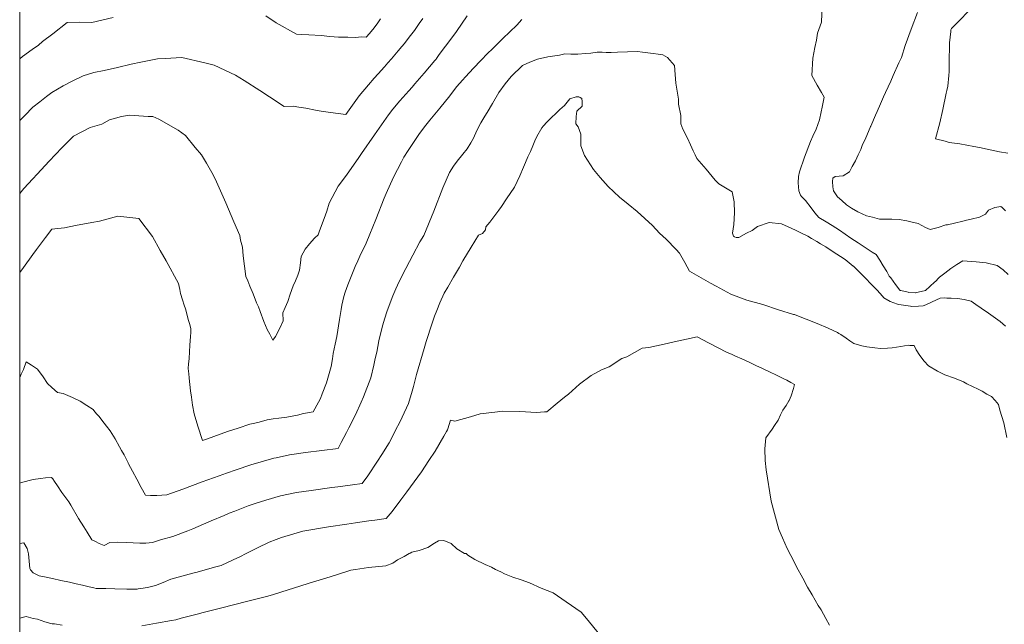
# Model space of a CAD drawing. Header units: inches. Extents: x 11351264 to 11356330, y 6702313 to 6706468.
# Tile 2 of 160: x 11351264 to 11351765, y 6702656 to 6702963. Entities that reach past the tile are written whole.
import ezdxf

# ---------------------------------------------------------------- set-up
doc = ezdxf.new("R2010")
doc.units = ezdxf.units.IN
doc.header["$MEASUREMENT"] = 0
doc.layers.add('Shumate_Contours_clip1', color=7, linetype='Continuous', lineweight=0)
doc.layers.add('Shumate_Parcels_clip1', color=7, linetype='Continuous', lineweight=0)

msp = doc.modelspace()

# ---------------------------------------------------------------- linework, layer by layer
at = {"layer": 'Shumate_Contours_clip1'}
for points, elevation in [([(11351767.12, 6702833.82), (11351764.6, 6702836.12), (11351761.49, 6702838.4), (11351755.87, 6702839.65), (11351750.91, 6702840.28), (11351744.13, 6702840.63), (11351741.03, 6702838.87), (11351737.94, 6702836.84), (11351734.85, 6702834.5), (11351732.22, 6702832.35), (11351731.86, 6702832.1), (11351730.09, 6702830.25), (11351729.76, 6702830.02), (11351727.25, 6702827.71), (11351725.05, 6702825.67), (11351722.92, 6702825.14), (11351720.47, 6702824.54), (11351720.06, 6702824.4), (11351719.87, 6702824.37), (11351716.53, 6702824.65), (11351716.33, 6702824.69), (11351712.52, 6702825.56), (11351712.28, 6702825.69), (11351712.09, 6702825.83), (11351709.91, 6702828.74), (11351708.67, 6702830.36), (11351707.44, 6702831.98), (11351707.26, 6702832.21), (11351706.64, 6702832.97), (11351705.35, 6702835.23), (11351703.6, 6702838.12), (11351701.84, 6702841.01), (11351700.04, 6702843.88), (11351697.94, 6702845.14), (11351694.36, 6702847.43), (11351690.76, 6702849.8), (11351687.17, 6702852.24), (11351681.42, 6702856.33), (11351677.66, 6702858.67), (11351674.62, 6702860.49), (11351670.78, 6702862.79), (11351668.83, 6702865.11), (11351666.92, 6702867.59), (11351664.04, 6702871.42), (11351662.07, 6702873.5), (11351661.58, 6702874.13), (11351660.59, 6702876.23), (11351660.36, 6702880.31), (11351660.56, 6702883.58), (11351661, 6702885.96), (11351663.56, 6702893.42), (11351666.6, 6702901.37), (11351667.8, 6702904.02), (11351669.41, 6702907.6), (11351671.13, 6702912.32), (11351671.99, 6702916.4), (11351672.57, 6702918.9), (11351673.57, 6702923.93), (11351672.12, 6702926.37), (11351669.98, 6702930), (11351667.23, 6702934.93), (11351667.85, 6702943.75), (11351668.75, 6702949.26), (11351669.68, 6702952.96), (11351670.23, 6702956.48), (11351672.12, 6702962.13), (11351672.6, 6702970.43)], 1386), ([(11351492, 6702965.28), (11351486.6, 6702957.29), (11351484.21, 6702954.09), (11351477.77, 6702945.56), (11351476.37, 6702943.58), (11351476.15, 6702943.29), (11351476, 6702943.1), (11351475.81, 6702942.87), (11351475.49, 6702942.49), (11351470.08, 6702936.06), (11351465.38, 6702930.71), (11351463.96, 6702929.08), (11351462.24, 6702927.11), (11351457.82, 6702922.12), (11351454.24, 6702917.75), (11351451.95, 6702914.98), (11351449.6, 6702911.6), (11351444.91, 6702904.71), (11351438.29, 6702895.26), (11351436.88, 6702893.21), (11351430.61, 6702884.31), (11351426.4, 6702878.67), (11351421.84, 6702870), (11351420.59, 6702865.99), (11351419.29, 6702862.2), (11351417.95, 6702858.6), (11351416.71, 6702855.44), (11351416.15, 6702854), (11351414.38, 6702852.25), (11351411.84, 6702849.38), (11351409.53, 6702846.6), (11351407.63, 6702842.92), (11351407.21, 6702839.61), (11351406.69, 6702836.04), (11351405.92, 6702833.37), (11351404.73, 6702830.56), (11351403.55, 6702827.94), (11351401.98, 6702823.8), (11351400.77, 6702820.08), (11351399.38, 6702816.92), (11351398.18, 6702814.21), (11351398.45, 6702810.19), (11351396.53, 6702806.14), (11351394.47, 6702802.25), (11351393.17, 6702800.35), (11351391.55, 6702803.39), (11351390.25, 6702805.86), (11351388.63, 6702809.84), (11351386.68, 6702814.87), (11351385.79, 6702817.26), (11351384.88, 6702819.42), (11351383.07, 6702823.88), (11351381.45, 6702827.78), (11351380.4, 6702830.48), (11351379.46, 6702832.8), (11351378.73, 6702837.97), (11351378.1, 6702843.33), (11351377.7, 6702847.64), (11351376.79, 6702851.17), (11351376.41, 6702853.61), (11351373.34, 6702860.59), (11351369.28, 6702870.14), (11351364.45, 6702880.87), (11351362.81, 6702884.45), (11351359.48, 6702890.39), (11351356.81, 6702894.67), (11351353.65, 6702898.41), (11351348.8, 6702904.51), (11351345.06, 6702907.12), (11351335.09, 6702912.81), (11351332.04, 6702914.12), (11351329.69, 6702914.15), (11351320.2, 6702914.69), (11351316.24, 6702914.02), (11351310.15, 6702912.4), (11351306.12, 6702910.26), (11351300.29, 6702908.49), (11351291.69, 6702904.14), (11351287.84, 6702900.23), (11351285.91, 6702898.15), (11351279.37, 6702891.39), (11351273.33, 6702884.81), (11351271.08, 6702882.44), (11351266.55, 6702877.42), (11351264.41, 6702875.02)], 1388), ([(11351447.92, 6702963.77), (11351446.53, 6702961.74), (11351444.77, 6702959.24), (11351442.23, 6702956.35), (11351440.59, 6702954.5), (11351438.32, 6702954.62), (11351435.18, 6702954.24), (11351431.35, 6702954.36), (11351429.07, 6702954.45), (11351426.56, 6702954.37), (11351422.17, 6702954.75), (11351417.66, 6702955.29), (11351411.44, 6702955.6), (11351407.79, 6702955.78), (11351405.11, 6702955.96), (11351394.78, 6702961.79), (11351389.56, 6702965.33)], 1392), ([(11351765.74, 6702866.14), (11351764.02, 6702867.8), (11351763.34, 6702868.4), (11351760.3, 6702867.8), (11351757.1, 6702866.55), (11351755.54, 6702864.4), (11351752.48, 6702862.91), (11351748.25, 6702861.91), (11351745.96, 6702861.36), (11351744.01, 6702860.88), (11351739.76, 6702859.85), (11351736.33, 6702859.03), (11351735.71, 6702859.07), (11351735.35, 6702859.03), (11351731.5, 6702857.73), (11351729.49, 6702857.15), (11351727.48, 6702856.65), (11351725.03, 6702857.64), (11351723.24, 6702858.65), (11351721.43, 6702859.61), (11351717.69, 6702860.51), (11351715.54, 6702861.02), (11351711.61, 6702861.79), (11351708.01, 6702861.9), (11351704.54, 6702861.87), (11351701.63, 6702861.83), (11351698.08, 6702862.84), (11351695.1, 6702863.62), (11351690.6, 6702865.64), (11351687.43, 6702867.46), (11351684.92, 6702869.15), (11351682.5, 6702871.45), (11351680.35, 6702873.32), (11351679.65, 6702874.31), (11351678.22, 6702876.23), (11351678.01, 6702878.26), (11351677.77, 6702880.98), (11351677.88, 6702882.68), (11351679.11, 6702883.64), (11351683.23, 6702883.92), (11351686.35, 6702885.9), (11351687.85, 6702888.63), (11351689.46, 6702891.57), (11351690.85, 6702894.59), (11351692.14, 6702897.36), (11351692.95, 6702899.27), (11351694.69, 6702903.18), (11351696.96, 6702908.55), (11351697.17, 6702909), (11351697.22, 6702909.16), (11351699.67, 6702914.81), (11351700.46, 6702916.65), (11351702.17, 6702920.6), (11351703.74, 6702924.07), (11351704.75, 6702926.37), (11351707.42, 6702932.13), (11351708.68, 6702935), (11351711.52, 6702941.42), (11351712.94, 6702944.16), (11351714.76, 6702950.19), (11351717.72, 6702958.49), (11351720.94, 6702966.92)], 1388), ([(11351766.93, 6702895.44), (11351762.64, 6702896.09), (11351752.57, 6702898.31), (11351749.61, 6702898.78), (11351742.57, 6702900.22), (11351737.14, 6702900.89), (11351735.09, 6702901.57), (11351730.23, 6702902.77), (11351732.34, 6702910.94), (11351733.91, 6702917.6), (11351735.66, 6702926.03), (11351735.93, 6702927.38), (11351736.39, 6702929.56), (11351736.88, 6702934.96), (11351737.06, 6702936.95), (11351737.2, 6702944.21), (11351737.21, 6702948.28), (11351737.36, 6702951.47), (11351737.91, 6702957.33), (11351738, 6702958.15), (11351738.23, 6702958.89), (11351742.33, 6702962.99), (11351746.96, 6702967.59)], 1390), ([(11351311.9, 6702964.48), (11351301.09, 6702961.84), (11351294.76, 6702961.98), (11351288.58, 6702961.83), (11351281.28, 6702956.19), (11351276.08, 6702952.24), (11351274.01, 6702950.29), (11351270.71, 6702948.18), (11351265.89, 6702944.57), (11351264.41, 6702943.45)], 1392), ([(11351469.36, 6702963.89), (11351467.64, 6702961.33), (11351465.15, 6702957.76), (11351462.53, 6702954.37), (11351460.17, 6702951.28), (11351458.82, 6702949.71), (11351456.97, 6702947.56), (11351453.46, 6702943.45), (11351451.63, 6702941.37), (11351449.86, 6702939.34), (11351446.72, 6702935.82), (11351444.69, 6702933.55), (11351441.77, 6702930.27), (11351437.05, 6702924.66), (11351430.21, 6702915.15), (11351422.45, 6702916.06), (11351417.73, 6702916.87), (11351414.79, 6702917.35), (11351409.96, 6702918.37), (11351406.34, 6702918.88), (11351403.43, 6702919.37), (11351398.86, 6702919.16), (11351391.41, 6702924.1), (11351386.55, 6702927.32), (11351378.49, 6702932.48), (11351374.18, 6702935.09), (11351363.26, 6702940.17), (11351358.57, 6702941.45), (11351346.95, 6702944.03), (11351338.37, 6702943.54), (11351334.5, 6702943.38), (11351326, 6702941.69), (11351321.03, 6702940.69), (11351314.14, 6702939.01), (11351307.33, 6702937.54), (11351302.19, 6702936.5), (11351296.77, 6702934.8), (11351291.35, 6702932.31), (11351286.55, 6702929.73), (11351280.72, 6702926.33), (11351277.99, 6702924.21), (11351274.63, 6702921.49), (11351271.09, 6702918.77), (11351267.05, 6702914.55), (11351264.45, 6702912.03), (11351264.41, 6702911.98)], 1390), ([(11351519.74, 6702963.39), (11351517.26, 6702960.48), (11351510.13, 6702953.79), (11351504.67, 6702948.36), (11351502.5, 6702946.29), (11351498.86, 6702942.54), (11351495.22, 6702938.72), (11351491.2, 6702934.21), (11351489.66, 6702932.54), (11351486.75, 6702929.34), (11351482.45, 6702923.81), (11351480.91, 6702921.85), (11351478.06, 6702918.38), (11351475.53, 6702915.24), (11351472.99, 6702912.26), (11351470.28, 6702908.87), (11351467.46, 6702904.9), (11351462.04, 6702896.73), (11351459.84, 6702893.35), (11351458.67, 6702891.09), (11351454.54, 6702883.24), (11351450.72, 6702874.86), (11351449.73, 6702872.56), (11351445.48, 6702861.71), (11351442.51, 6702854.31), (11351440.63, 6702849.63), (11351437.44, 6702843.09), (11351436.39, 6702840.66), (11351435.03, 6702837.79), (11351433.25, 6702833.59), (11351431.25, 6702828.56), (11351429.94, 6702824.8), (11351429.2, 6702822.55), (11351428.31, 6702818.22), (11351427.89, 6702816.03), (11351427.03, 6702810.91), (11351425.67, 6702802.28), (11351424.91, 6702798.35), (11351423.84, 6702793.58), (11351423.49, 6702790.85), (11351422.83, 6702787.04), (11351420.43, 6702778.74), (11351418.29, 6702773.04), (11351417.39, 6702770.78), (11351416.39, 6702768.89), (11351413.6, 6702763.92), (11351408.77, 6702763.04), (11351405.72, 6702762.3), (11351400.25, 6702761.26), (11351396.19, 6702760.72), (11351393.32, 6702760.42), (11351390.19, 6702759.85), (11351386.18, 6702758.75), (11351383.96, 6702758.22), (11351381.5, 6702757.68), (11351375.46, 6702755.69), (11351370.65, 6702754.05), (11351366.4, 6702752.52), (11351359.93, 6702750.25), (11351357.32, 6702749.32), (11351355.07, 6702756.6), (11351353.1, 6702762.87), (11351352.35, 6702767.33), (11351351.76, 6702771.3), (11351351.33, 6702774.52), (11351350.99, 6702777.78), (11351350.65, 6702781.04), (11351350.4, 6702783.45), (11351350.32, 6702784.5), (11351350.15, 6702786.06), (11351350.2, 6702788.18), (11351350.68, 6702791.07), (11351350.83, 6702794.44), (11351350.99, 6702797.8), (11351351.25, 6702802.17), (11351351.38, 6702804.27), (11351351.52, 6702805.81), (11351351.43, 6702806.17), (11351350.87, 6702808.25), (11351350.25, 6702810.42), (11351348.67, 6702816.31), (11351348.09, 6702818.23), (11351347.23, 6702820.93), (11351346.27, 6702824.1), (11351345.92, 6702826.19), (11351345.1, 6702829.21), (11351338.93, 6702840.62), (11351335.92, 6702846.04), (11351331.97, 6702853.14), (11351325, 6702862.26), (11351314.25, 6702863.4), (11351305.05, 6702860.87), (11351301.15, 6702860.13), (11351292.73, 6702858.6), (11351287.16, 6702857.47), (11351283.79, 6702857.14), (11351280.79, 6702856.74), (11351277.55, 6702852.58), (11351273.04, 6702846.5), (11351271.14, 6702843.98), (11351266.38, 6702837.38), (11351264.41, 6702834.69)], 1386), ([(11351765.71, 6702807.56), (11351763.1, 6702809.9), (11351757.18, 6702814.13), (11351753.48, 6702816.59), (11351750.64, 6702818.53), (11351748.37, 6702820.15), (11351744.8, 6702821.05), (11351741.44, 6702821.47), (11351738.14, 6702821.77), (11351735.92, 6702821.77), (11351734.65, 6702821.91), (11351732.51, 6702821.77), (11351728.42, 6702819.91), (11351725.28, 6702818.35), (11351723.95, 6702817.78), (11351721.55, 6702817.68), (11351718.19, 6702817.51), (11351717.51, 6702817.58), (11351713.88, 6702818.19), (11351711.56, 6702818.58), (11351710.85, 6702818.7), (11351707.07, 6702819.98), (11351703.91, 6702821.96), (11351703.2, 6702822.7), (11351700.46, 6702825.81), (11351697.5, 6702828.88), (11351694.52, 6702831.93), (11351691.52, 6702834.96), (11351688.67, 6702837.77), (11351688.52, 6702837.93), (11351688.34, 6702838.07), (11351684.28, 6702841.33), (11351677.67, 6702845.67), (11351674.4, 6702847.82), (11351671.67, 6702849.41), (11351669.82, 6702850.6), (11351667.12, 6702852.04), (11351665.29, 6702853.18), (11351661.35, 6702855.17), (11351659.04, 6702856.33), (11351655.3, 6702858.02), (11351651.88, 6702859.51), (11351645.61, 6702860.13), (11351639.72, 6702858.14), (11351636.96, 6702856.15), (11351634.03, 6702854.81), (11351630.21, 6702852.56), (11351628.83, 6702852.56), (11351627.97, 6702852.9), (11351627.45, 6702853.19), (11351626.89, 6702854.82), (11351627.61, 6702859.13), (11351627.97, 6702865.08), (11351627.82, 6702870.73), (11351626.75, 6702875.8), (11351623.33, 6702877.75), (11351619.98, 6702879.83), (11351618.18, 6702881.8), (11351616.63, 6702883.58), (11351613.48, 6702887.28), (11351608.8, 6702892.77), (11351607.91, 6702894.65), (11351606.98, 6702896.61), (11351605.55, 6702899.67), (11351603.99, 6702903.01), (11351601.64, 6702907.64), (11351600.72, 6702910.33), (11351600.58, 6702914.61), (11351599.53, 6702920.42), (11351599.45, 6702922.96), (11351598.15, 6702931.09), (11351597.78, 6702935.43), (11351597.39, 6702939.95), (11351593.89, 6702944.11), (11351591.43, 6702945.42), (11351589.09, 6702945.84), (11351586.52, 6702946.13), (11351583.94, 6702946.55), (11351581.15, 6702946.87), (11351578.6, 6702947.12), (11351568.38, 6702946.88), (11351565.19, 6702946.71), (11351562.64, 6702946.6), (11351560.58, 6702946.72), (11351558.08, 6702946.72), (11351554.81, 6702946.29), (11351552.16, 6702946.13), (11351548.24, 6702945.84), (11351544.69, 6702945.86), (11351541.74, 6702945.91), (11351538.96, 6702945.24), (11351532.99, 6702944.4), (11351527.82, 6702943.29), (11351523.91, 6702941.77), (11351520.21, 6702939.99), (11351514.39, 6702934.5), (11351511.31, 6702930.62), (11351508.02, 6702926.37), (11351504.94, 6702920.67), (11351502.21, 6702916.09), (11351500.99, 6702914.2), (11351498.87, 6702910.92), (11351496.95, 6702906.89), (11351495.17, 6702903.09), (11351493.78, 6702900.65), (11351492.05, 6702897.64), (11351489.77, 6702895.02), (11351486.86, 6702891.32), (11351485.01, 6702888.81), (11351482.95, 6702885.61), (11351479.6, 6702877.8), (11351474.99, 6702866.02), (11351469.9, 6702853.63), (11351467.98, 6702850.3), (11351464.39, 6702843.57), (11351459.02, 6702833.56), (11351456.51, 6702828.3), (11351455.68, 6702826.47), (11351454.17, 6702822.97), (11351452.83, 6702819.4), (11351451.16, 6702814.69), (11351450.1, 6702811.56), (11351448.85, 6702807.71), (11351447.1, 6702799.95), (11351445.96, 6702794.23), (11351445.26, 6702791.01), (11351444.6, 6702787.64), (11351442.99, 6702781.21), (11351439.31, 6702771.62), (11351438.09, 6702768.77), (11351435.13, 6702762.38), (11351431.86, 6702755.82), (11351430.61, 6702753.36), (11351427.85, 6702748.28), (11351426.33, 6702745.23), (11351418.06, 6702744.18), (11351409.73, 6702743.21), (11351401.57, 6702742.01), (11351394.78, 6702740.61), (11351393.66, 6702740.39), (11351388.43, 6702738.84), (11351381.9, 6702736.95), (11351374.58, 6702734.46), (11351369.64, 6702732.76), (11351365.88, 6702731.41), (11351357.25, 6702728.31), (11351347.44, 6702724.67), (11351339.28, 6702721.64), (11351334.21, 6702721.46), (11351330.88, 6702721.46), (11351328.37, 6702721.48), (11351326.14, 6702725.52), (11351323.97, 6702729.61), (11351321.82, 6702733.72), (11351319.82, 6702737.55), (11351319.66, 6702737.86), (11351319.64, 6702737.9), (11351319.59, 6702737.99), (11351317.47, 6702742.01), (11351316.2, 6702744.34), (11351315.23, 6702746.15), (11351312.91, 6702750.22), (11351310.46, 6702754.19), (11351308.64, 6702756.61), (11351306.22, 6702759.72), (11351304.78, 6702761.5), (11351303.66, 6702762.82), (11351302.69, 6702764.01), (11351301.85, 6702765.15), (11351298.61, 6702767.18), (11351295.22, 6702769.32), (11351291.33, 6702771.21), (11351286.48, 6702773.26), (11351283.64, 6702773.79), (11351280.73, 6702776.29), (11351278.59, 6702778.39), (11351276.35, 6702781.64), (11351273.48, 6702785.58), (11351270.33, 6702787.65), (11351267.68, 6702789.28), (11351266.4, 6702785.38), (11351265.12, 6702783.1), (11351264.41, 6702781.3)], 1384), ([(11351766.44, 6702750.84), (11351764.89, 6702758.41), (11351762.86, 6702764.74), (11351762.21, 6702767.68), (11351760.55, 6702769.72), (11351758.65, 6702771.65), (11351756.26, 6702772.98), (11351753.98, 6702774.35), (11351751.8, 6702775.48), (11351746.15, 6702778.22), (11351744.33, 6702779.23), (11351739.89, 6702781.01), (11351734.84, 6702782.75), (11351731.24, 6702784.66), (11351726.63, 6702787.32), (11351724.33, 6702789.72), (11351722.28, 6702792.5), (11351720.36, 6702795.46), (11351719.29, 6702797.58), (11351717.69, 6702797.67), (11351717.41, 6702797.72), (11351717.09, 6702797.73), (11351716.25, 6702797.74), (11351712.5, 6702797.07), (11351710.32, 6702796.73), (11351708.1, 6702796.45), (11351705.83, 6702796.26), (11351702.2, 6702796.08), (11351699.27, 6702796.4), (11351695.3, 6702797.05), (11351692.63, 6702797.51), (11351688.65, 6702798.73), (11351686.59, 6702799.96), (11351684.68, 6702801.33), (11351682, 6702803.18), (11351681.05, 6702803.83), (11351680.26, 6702804.19), (11351675.59, 6702806.43), (11351670.07, 6702808.85), (11351664.45, 6702811.11), (11351658.75, 6702813.26), (11351658.39, 6702813.39), (11351658, 6702813.46), (11351650.39, 6702815.85), (11351642.28, 6702818.43), (11351634.16, 6702820.77), (11351626.08, 6702823.72), (11351618.65, 6702827.75), (11351615.82, 6702829.28), (11351605.08, 6702835.46), (11351602.62, 6702839.83), (11351600, 6702844.66), (11351598.23, 6702846.51), (11351593.11, 6702851.68), (11351589.82, 6702854.74), (11351586.19, 6702858.64), (11351578.45, 6702865.84), (11351573.79, 6702869.47), (11351569.4, 6702873.02), (11351563.68, 6702878.5), (11351559.66, 6702883.02), (11351556.21, 6702887.18), (11351551.67, 6702894.23), (11351549.81, 6702899.17), (11351549.75, 6702902.8), (11351549.82, 6702905.16), (11351548.4, 6702908.78), (11351547.18, 6702910.3), (11351547.39, 6702914.06), (11351547.73, 6702916.76), (11351550.39, 6702919.4), (11351550.47, 6702921.68), (11351550.22, 6702923.25), (11351549.46, 6702923.82), (11351548.7, 6702924.07), (11351547.38, 6702924.14), (11351544.28, 6702923.02), (11351541.47, 6702919.62), (11351539.19, 6702917.69), (11351537.08, 6702915.64), (11351534.84, 6702913.57), (11351532.58, 6702911.14), (11351530.77, 6702909.31), (11351530.01, 6702908.28), (11351527.43, 6702903.97), (11351526.47, 6702901.65), (11351525.39, 6702899.17), (11351524.15, 6702896.38), (11351522.92, 6702893.58), (11351521.69, 6702890.76), (11351520.66, 6702888.33), (11351518.71, 6702884), (11351517.35, 6702881.09), (11351515.99, 6702878.19), (11351512.05, 6702872.27), (11351509.43, 6702868.4), (11351508.06, 6702866.43), (11351505.05, 6702862.39), (11351503.52, 6702860.37), (11351501.52, 6702858.05), (11351501.24, 6702856.55), (11351499.76, 6702854.62), (11351497.73, 6702853.73), (11351494.04, 6702847.63), (11351489.83, 6702840.65), (11351488.02, 6702837.49), (11351484.99, 6702832.44), (11351482.13, 6702827.38), (11351480.24, 6702824.19), (11351478.11, 6702819.35), (11351476.49, 6702815.43), (11351475.36, 6702812.62), (11351474.16, 6702809.01), (11351471.18, 6702799.7), (11351470.05, 6702796.16), (11351466.2, 6702782.86), (11351465.7, 6702780.81), (11351464.63, 6702776.88), (11351463.97, 6702774.47), (11351462.11, 6702768.21), (11351458.92, 6702761.16), (11351457.9, 6702758.99), (11351455.43, 6702754.25), (11351453.32, 6702750.01), (11351452.32, 6702748.14), (11351448.54, 6702742.17), (11351446.4, 6702738.81), (11351441.39, 6702731.39), (11351438.58, 6702727.44), (11351433.69, 6702726.77), (11351426.26, 6702725.76), (11351423.22, 6702725.38), (11351412.69, 6702723.93), (11351405.24, 6702722.86), (11351397.02, 6702721.2), (11351389.63, 6702719), (11351384.68, 6702717.54), (11351380.57, 6702716.13), (11351373.78, 6702713.49), (11351370.95, 6702712.39), (11351368.36, 6702711.27), (11351361.76, 6702708.42), (11351355.14, 6702705.63), (11351352.46, 6702704.36), (11351349.96, 6702703.34), (11351342.21, 6702700.52), (11351335.98, 6702698.8), (11351331.87, 6702697.44), (11351328.52, 6702697.12), (11351325.5, 6702697.14), (11351322.09, 6702697.34), (11351318.9, 6702697.54), (11351314.39, 6702697.71), (11351310.24, 6702697.44), (11351307.42, 6702696.04), (11351304.88, 6702697.02), (11351303.04, 6702697.98), (11351301.14, 6702698.9), (11351298.69, 6702702.77), (11351296.95, 6702705.53), (11351294.32, 6702709.72), (11351290.48, 6702716.39), (11351289.39, 6702718.15), (11351287.39, 6702720.82), (11351285.84, 6702722.9), (11351283.65, 6702726.29), (11351282.17, 6702728.57), (11351281.18, 6702729.87), (11351280.65, 6702730.5), (11351277.48, 6702730.3), (11351275.07, 6702730.09), (11351271.27, 6702729.47), (11351265.41, 6702728), (11351264.41, 6702727.57)], 1382), ([(11351676.33, 6702655.51), (11351674.38, 6702658.78), (11351671.99, 6702663.17), (11351670.5, 6702665.43), (11351667.37, 6702670.86), (11351665.06, 6702674.78), (11351662.73, 6702679.3), (11351659.54, 6702685.07), (11351658.39, 6702687.29), (11351654.77, 6702694.35), (11351652.3, 6702699.78), (11351650.48, 6702704.18), (11351646.65, 6702718.58), (11351644.13, 6702734.4), (11351643.54, 6702739.15), (11351643.35, 6702745.08), (11351643.89, 6702750.75), (11351647.02, 6702755.16), (11351648.32, 6702757.04), (11351650.23, 6702759.71), (11351651.3, 6702762.35), (11351652.61, 6702764.83), (11351654.14, 6702767.16), (11351655.6, 6702769.45), (11351655.66, 6702769.56), (11351655.72, 6702769.65), (11351656.78, 6702772.07), (11351657.97, 6702775.72), (11351658.53, 6702777.83), (11351656.56, 6702778.83), (11351654.5, 6702780.06), (11351653.35, 6702780.62), (11351648.94, 6702782.7), (11351646.12, 6702784.03), (11351642.15, 6702785.9), (11351638.88, 6702787.42), (11351635.33, 6702789.1), (11351631.64, 6702790.8), (11351628.48, 6702792.29), (11351626.46, 6702793.19), (11351624.16, 6702794.1), (11351614.75, 6702799.04), (11351608.91, 6702802.11), (11351603.53, 6702800.93), (11351598.85, 6702799.82), (11351592.21, 6702798.32), (11351584.42, 6702796.69), (11351580.98, 6702796.22), (11351573.14, 6702791.94), (11351570.72, 6702791.03), (11351564.23, 6702786.88), (11351560.38, 6702785.29), (11351555.11, 6702782.32), (11351549.17, 6702778.05), (11351547.31, 6702776.31), (11351543.56, 6702772.94), (11351541.53, 6702771.3), (11351537.75, 6702768.32), (11351532.51, 6702764.01), (11351531.39, 6702763.96), (11351527.2, 6702763.67), (11351518.83, 6702764.05), (11351510.03, 6702764.18), (11351506.01, 6702763.71), (11351498.61, 6702762.9), (11351493.72, 6702761.43), (11351485.77, 6702759.18), (11351483.53, 6702759.74), (11351482.11, 6702755.34), (11351481.9, 6702754.76), (11351481.46, 6702753.89), (11351480.14, 6702751.55), (11351475.65, 6702743.86), (11351472.56, 6702739.24), (11351468.7, 6702733.47), (11351461.33, 6702723.29), (11351458.21, 6702719.1), (11351453.83, 6702713.19), (11351450.78, 6702709.75), (11351444.97, 6702708.84), (11351441.97, 6702708.5), (11351435.12, 6702707.51), (11351430.81, 6702706.78), (11351421.44, 6702705.46), (11351408.42, 6702703.18), (11351397.64, 6702700.1), (11351394.81, 6702699.07), (11351391.37, 6702697.61), (11351385.31, 6702694.77), (11351379.55, 6702691.88), (11351376.37, 6702690.15), (11351372.9, 6702688.6), (11351366.89, 6702685.85), (11351363.5, 6702684.93), (11351354.7, 6702682.44), (11351352.42, 6702681.82), (11351341.32, 6702678.78), (11351337.4, 6702677.23), (11351333.49, 6702675.64), (11351329.42, 6702674.66), (11351326.07, 6702674.04), (11351324.68, 6702673.88), (11351324.21, 6702673.83), (11351318.97, 6702673.68), (11351312.8, 6702673.85), (11351308.14, 6702674.05), (11351304.03, 6702674.11), (11351303.28, 6702674.08), (11351302.1, 6702674.41), (11351299.73, 6702674.99), (11351296.39, 6702675.77), (11351293.05, 6702676.53), (11351289.72, 6702677.3), (11351285.27, 6702678.22), (11351281.11, 6702679.12), (11351277.04, 6702680.02), (11351274.24, 6702680.57), (11351271.25, 6702682.13), (11351269.98, 6702683.55), (11351269.64, 6702684.21), (11351269.3, 6702688), (11351268.83, 6702691.72), (11351268.17, 6702694.43), (11351266.56, 6702697.29), (11351264.41, 6702697)], 1380), ([(11351559.38, 6702650.62), (11351552.62, 6702658.87), (11351550, 6702662.04), (11351542.32, 6702667.32), (11351535.68, 6702671.86), (11351529.65, 6702674.27), (11351523.7, 6702676.95), (11351519.49, 6702678.51), (11351515.21, 6702679.8), (11351511.05, 6702681.53), (11351509.04, 6702682.56), (11351506.44, 6702683.79), (11351504.41, 6702684.93), (11351501.15, 6702686.29), (11351495.84, 6702688.86), (11351492.28, 6702691.11), (11351491.46, 6702691.85), (11351490.69, 6702691.94), (11351486.67, 6702694.28), (11351483.88, 6702696.98), (11351480.19, 6702698.54), (11351477.47, 6702698.4), (11351475.45, 6702697.2), (11351471.95, 6702695), (11351467.53, 6702693.44), (11351463.77, 6702692.49), (11351462.97, 6702692.07), (11351462.48, 6702691.92), (11351459.98, 6702690.31), (11351456.57, 6702688.74), (11351454.16, 6702686.94), (11351450.57, 6702685.62), (11351441.88, 6702684.74), (11351435.2, 6702683.71), (11351432.85, 6702683.35), (11351426.04, 6702681.24), (11351422.23, 6702680.02), (11351411.62, 6702676.73), (11351406.92, 6702675.24), (11351400.99, 6702673.4), (11351392.91, 6702670.8), (11351389.87, 6702670.04), (11351382.42, 6702668.24), (11351379.73, 6702667.55), (11351367.21, 6702664.34), (11351357.73, 6702661.91), (11351354.72, 6702661.1), (11351346.59, 6702659), (11351343.8, 6702658.14), (11351341.54, 6702657.76), (11351334.04, 6702656.44), (11351326.56, 6702655.19)], 1378), ([(11351286.03, 6702655.37), (11351282.06, 6702656.16), (11351280.94, 6702656.18), (11351280.25, 6702656.32), (11351277.22, 6702657.13), (11351273.51, 6702658.42), (11351271.22, 6702658.89), (11351267.74, 6702659.85), (11351264.41, 6702658.94)], 1378)]:
    msp.add_lwpolyline(points, dxfattribs=dict(at, elevation=elevation))
at = {"layer": 'Shumate_Parcels_clip1'}
msp.add_lwpolyline([(11352760.42, 6702698.05), (11352746.81, 6702680.61), (11352705, 6702627), (11352699, 6702618.5), (11352690, 6702608), (11352687.11, 6702605.11), (11352683.49, 6702601.49), (11352675, 6702593), (11352670.84, 6702588.61), (11352666, 6702583.5), (11352656, 6702574), (11352650.09, 6702569.01), (11352646.46, 6702565.95), (11352640, 6702560.5), (11352629, 6702552), (11352622.43, 6702547.22), (11352618, 6702544), (11352600, 6702533), (11352588, 6702526), (11352397.44, 6702445.22), (11352086.03, 6702313.21), (11351264.41, 6702313.21), (11351264.41, 6703163.44)], dxfattribs=at)

doc.saveas('drawing.dxf')
